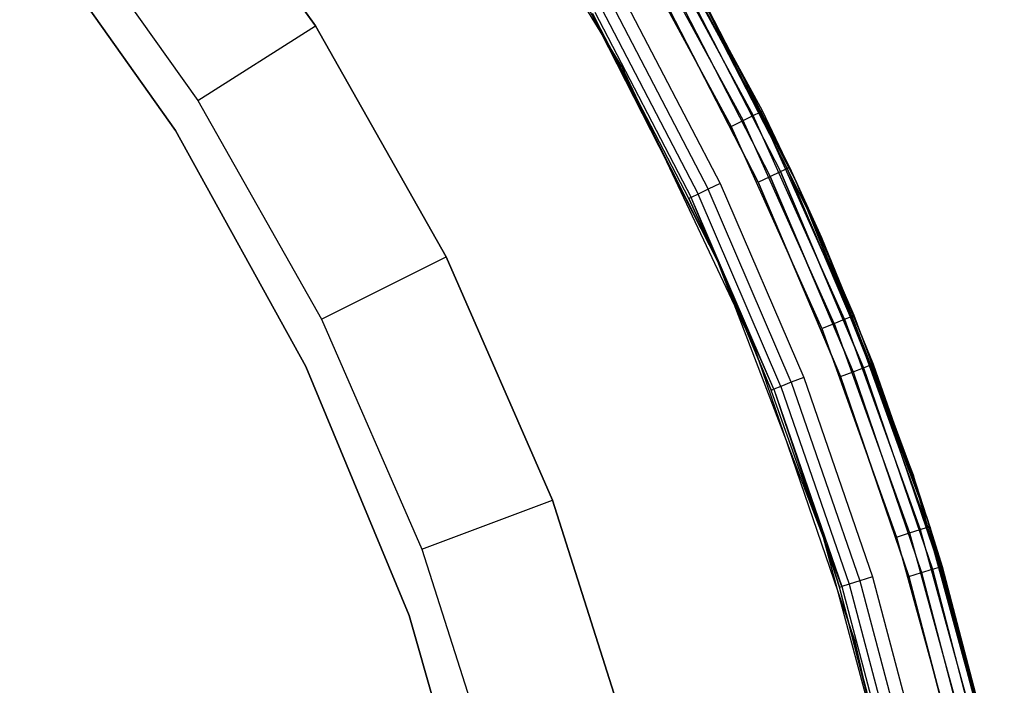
# Model space of a CAD drawing. Extents: x -4.43 to 3.97, y -4.36 to 4.03.
# Tile 27 of 32: x 2.46 to 3.88, y 0.87 to 1.83. Entities that reach past the tile are written whole.
import ezdxf

# ---------------------------------------------------------------- set-up
doc = ezdxf.new("R2010")
doc.units = 0
doc.header["$LTSCALE"] = 2.54
doc.layers.get('0').update_dxf_attribs({"color": 13, "linetype": 'CONTINUOUS'})

# ---------------------------------------------------------------- blocks, each defined once
blk = doc.blocks.new('Z_O_ENIE_CRES_STL_1')
at = {"color": 0}
for p, q in [((8.8342, 1.9276, -5.8), (8.6005, 2.3077, -5.8)), ((8.8342, 1.9276, -0.15), (8.6005, 2.3077, -0.15)), ((8.8342, 1.9276, -5.8), (8.6005, 2.3077, -5.8)), ((8.8342, 1.9276, -0.15), (8.6005, 2.3077, -0.15)), ((8.3943, 1.9858, -7.4939), (8.1736, 2.2963, -7.4939)), ((8.1736, 2.2963, -5.8939), (8.3943, 1.9858, -5.8939)), ((8.1736, 2.2963, -5.8939), (8.3943, 1.9858, -5.8939)), ((8.3943, 1.9858, -7.4939), (8.1736, 2.2963, -7.4939)), ((8.0167, 2.1721, -7.6939), (8.2255, 1.8784, -7.6939)), ((8.0167, 2.1721, -7.6939), (8.2255, 1.8784, -7.6939)), ((8.8711, 2.1653), (9.0841, 1.7635)), ((8.8711, 2.1653), (9.0841, 1.7635)), ((7.9696, 2.151, -5.8), (8.1935, 1.8355, -5.8)), ((8.1935, 1.8355, -6.5), (7.9696, 2.151, -6.5)), ((8.1935, 1.8355, -6.5), (7.9696, 2.151, -6.5)), ((7.9696, 2.151, -5.8), (8.1935, 1.8355, -5.8)), ((8.8699, 2.1388, -5.7854), (9.0231, 1.8571, -5.7854)), ((8.8699, 2.1388, -5.7854), (9.0231, 1.8571, -5.7854)), ((8.8792, 2.1443, -5.7691), (9.0328, 1.8619, -5.7691)), ((8.8792, 2.1443, -5.7691), (9.0328, 1.8619, -5.7691)), ((9.0841, 1.7635), (8.8825, 2.1463, -5.75)), ((9.0841, 1.7635), (8.8825, 2.1463, -5.75)), ((9.0362, 1.8636, -5.75), (8.8825, 2.1463, -5.75)), ((9.0362, 1.8636, -5.75), (8.8825, 2.1463, -5.75)), ((8.856, 2.1305, -5.7962), (9.0086, 1.8499, -5.7962)), ((8.856, 2.1305, -5.7962), (9.0086, 1.8499, -5.7962)), ((8.8395, 2.1207, -5.8), (8.9914, 1.8414, -5.8)), ((8.8395, 2.1207, -5.8), (8.9914, 1.8414, -5.8)), ((8.9275, 2.0687, -5.8), (9.1209, 1.6819, -5.8)), ((9.1209, 1.6819, -6.5), (8.9275, 2.0687, -6.5)), ((8.9275, 2.0687, -5.8), (9.1209, 1.6819, -5.8)), ((9.1209, 1.6819, -6.5), (8.9275, 2.0687, -6.5)), ((8.9316, 2.0537, -6.5309), (9.0718, 1.7811, -6.5309)), ((8.9316, 2.0537, -6.5309), (9.0718, 1.7811, -6.5309)), ((8.9316, 2.0537, -7.9691), (9.0718, 1.7811, -7.9691)), ((8.9316, 2.0537, -7.9691), (9.0718, 1.7811, -7.9691)), ((8.9349, 2.0556, -6.55), (9.0752, 1.7827, -6.55)), ((9.0752, 1.7827, -7.95), (8.9349, 2.0556, -7.95)), ((8.9349, 2.0556, -6.55), (9.0752, 1.7827, -6.55)), ((9.0752, 1.7827, -7.95), (8.9349, 2.0556, -7.95)), ((8.908, 2.0404, -6.5038), (9.0473, 1.7696, -6.5038)), ((8.908, 2.0404, -6.5038), (9.0473, 1.7696, -6.5038)), ((8.908, 2.0404, -7.9962), (9.0473, 1.7696, -7.9962)), ((8.908, 2.0404, -7.9962), (9.0473, 1.7696, -7.9962)), ((8.9222, 2.0484, -6.5146), (9.0619, 1.7765, -6.5146)), ((8.9222, 2.0484, -6.5146), (9.0619, 1.7765, -6.5146)), ((8.9222, 2.0484, -7.9854), (9.0619, 1.7765, -7.9854)), ((8.9222, 2.0484, -7.9854), (9.0619, 1.7765, -7.9854)), ((8.9722, 1.6473, -8), (8.7797, 2.025, -8)), ((8.9722, 1.6473, -8), (8.7797, 2.025, -8)), ((8.8356, 2.0281, -6.5), (8.9756, 1.7594, -6.5)), ((8.8356, 2.0281, -6.5), (8.9756, 1.7594, -6.5)), ((9.0299, 1.7615, -6.5), (8.8913, 2.0311, -6.5)), ((8.8913, 2.0311, -8), (9.0299, 1.7615, -8)), ((9.0299, 1.7615, -6.5), (8.8913, 2.0311, -6.5)), ((8.8913, 2.0311, -8), (9.0299, 1.7615, -8)), ((8.8049, 2.0106, -6.5146), (8.9437, 1.7442, -6.5146)), ((8.8049, 2.0106, -6.5146), (8.9437, 1.7442, -6.5146)), ((8.819, 2.0186, -6.5038), (8.9584, 1.7512, -6.5038)), ((8.819, 2.0186, -6.5038), (8.9584, 1.7512, -6.5038)), ((8.9305, 1.7379, -6.55), (8.7921, 2.0034, -6.55)), ((8.7921, 2.0034, -6.55), (8.9722, 1.6473, -8)), ((8.7921, 2.0034, -6.55), (8.9722, 1.6473, -8)), ((8.9305, 1.7379, -6.55), (8.7921, 2.0034, -6.55)), ((8.7954, 2.0052, -6.5309), (8.9339, 1.7396, -6.5309)), ((8.7954, 2.0052, -6.5309), (8.9339, 1.7396, -6.5309)), ((8.2255, 1.8784, -7.6939), (8.3943, 1.9858, -7.4939)), ((8.2255, 1.8784, -7.6939), (8.3943, 1.9858, -7.4939)), ((8.5819, 1.6542, -7.4939), (8.3943, 1.9858, -7.4939)), ((8.3943, 1.9858, -7.4939), (8.3943, 1.9858, -5.8939)), ((8.3943, 1.9858, -5.8939), (8.5819, 1.6542, -5.8939)), ((8.3943, 1.9858, -7.4939), (8.3943, 1.9858, -5.8939)), ((8.3943, 1.9858, -5.8939), (8.5819, 1.6542, -5.8939)), ((8.5819, 1.6542, -7.4939), (8.3943, 1.9858, -7.4939)), ((9.0246, 1.5241, -5.8), (8.8342, 1.9276, -5.8)), ((9.0246, 1.5241, -0.15), (8.8342, 1.9276, -0.15)), ((8.8342, 1.9276, -0.15), (8.8342, 1.9276, -5.8)), ((9.0246, 1.5241, -5.8), (8.8342, 1.9276, -5.8)), ((8.8342, 1.9276, -0.15), (8.8342, 1.9276, -5.8)), ((9.0246, 1.5241, -0.15), (8.8342, 1.9276, -0.15)), ((8.2255, 1.8784, -7.6939), (8.403, 1.5648, -7.6939)), ((8.2255, 1.8784, -7.6939), (8.403, 1.5648, -7.6939)), ((9.0086, 1.8499, -5.7962), (9.0231, 1.8571, -5.7854)), ((9.0086, 1.8499, -5.7962), (9.0231, 1.8571, -5.7854)), ((9.0231, 1.8571, -5.7854), (9.0328, 1.8619, -5.7691)), ((9.0231, 1.8571, -5.7854), (9.0328, 1.8619, -5.7691)), ((9.1542, 1.5646, -5.7854), (9.0231, 1.8571, -5.7854)), ((9.1542, 1.5646, -5.7854), (9.0231, 1.8571, -5.7854)), ((9.0328, 1.8619, -5.7691), (9.0362, 1.8636, -5.75)), ((9.0328, 1.8619, -5.7691), (9.0362, 1.8636, -5.75)), ((9.0841, 1.7635, -5.75), (9.0328, 1.8619, -5.7691)), ((9.0841, 1.7635, -5.75), (9.0328, 1.8619, -5.7691)), ((9.1643, 1.5686, -5.7691), (9.0328, 1.8619, -5.7691)), ((9.1643, 1.5686, -5.7691), (9.0328, 1.8619, -5.7691)), ((9.0841, 1.7635), (9.0362, 1.8636, -5.75)), ((9.0841, 1.7635, -5.75), (9.0362, 1.8636, -5.75)), ((9.0841, 1.7635), (9.0362, 1.8636, -5.75)), ((9.0841, 1.7635, -5.75), (9.0362, 1.8636, -5.75)), ((8.9914, 1.8414, -5.8), (9.0086, 1.8499, -5.7962)), ((8.9914, 1.8414, -5.8), (9.0086, 1.8499, -5.7962)), ((8.9914, 1.8414, -5.8), (9.1215, 1.5513, -5.8)), ((8.9914, 1.8414, -5.8), (9.1215, 1.5513, -5.8)), ((9.1392, 1.5585, -5.7962), (9.0086, 1.8499, -5.7962)), ((9.1392, 1.5585, -5.7962), (9.0086, 1.8499, -5.7962)), ((8.1935, 1.8355, -5.8), (8.3807, 1.4969, -5.8)), ((8.3807, 1.4969, -6.5), (8.1935, 1.8355, -6.5)), ((8.1935, 1.8355, -6.5), (8.1935, 1.8355, -5.8)), ((8.1935, 1.8355, -6.5), (8.1935, 1.8355, -5.8)), ((8.3807, 1.4969, -6.5), (8.1935, 1.8355, -6.5)), ((8.1935, 1.8355, -5.8), (8.3807, 1.4969, -5.8)), ((9.0752, 1.7827, -6.55), (9.0718, 1.7811, -6.5309)), ((9.0752, 1.7827, -6.55), (9.0718, 1.7811, -6.5309)), ((9.0718, 1.7811, -7.9691), (9.0752, 1.7827, -7.95)), ((9.0718, 1.7811, -7.9691), (9.0752, 1.7827, -7.95)), ((9.0752, 1.7827, -6.55), (9.0752, 1.7827, -7.95)), ((9.0752, 1.7827, -6.55), (9.0752, 1.7827, -7.95)), ((9.0752, 1.7827, -6.55), (9.1209, 1.6819, -6.55)), ((9.1209, 1.6819, -7.95), (9.0752, 1.7827, -7.95)), ((9.0752, 1.7827, -6.55), (9.1209, 1.6819, -6.55)), ((9.1209, 1.6819, -7.95), (9.0752, 1.7827, -7.95)), ((9.0299, 1.7615, -6.5), (9.0473, 1.7696, -6.5038)), ((9.0299, 1.7615, -6.5), (9.0473, 1.7696, -6.5038)), ((9.0299, 1.7615, -8), (9.0473, 1.7696, -7.9962)), ((9.0299, 1.7615, -8), (9.0473, 1.7696, -7.9962)), ((9.0473, 1.7696, -6.5038), (9.0619, 1.7765, -6.5146)), ((9.0473, 1.7696, -6.5038), (9.0619, 1.7765, -6.5146)), ((9.0473, 1.7696, -7.9962), (9.0619, 1.7765, -7.9854)), ((9.0473, 1.7696, -7.9962), (9.0619, 1.7765, -7.9854)), ((9.0473, 1.7696, -6.5038), (9.1664, 1.4893, -6.5038)), ((9.0473, 1.7696, -6.5038), (9.1664, 1.4893, -6.5038)), ((9.1664, 1.4893, -7.9962), (9.0473, 1.7696, -7.9962)), ((9.1664, 1.4893, -7.9962), (9.0473, 1.7696, -7.9962)), ((9.0619, 1.7765, -6.5146), (9.0718, 1.7811, -6.5309)), ((9.0619, 1.7765, -6.5146), (9.0718, 1.7811, -6.5309)), ((9.0619, 1.7765, -7.9854), (9.0718, 1.7811, -7.9691)), ((9.0619, 1.7765, -7.9854), (9.0718, 1.7811, -7.9691)), ((9.0619, 1.7765, -6.5146), (9.1815, 1.4951, -6.5146)), ((9.0619, 1.7765, -6.5146), (9.1815, 1.4951, -6.5146)), ((9.1815, 1.4951, -7.9854), (9.0619, 1.7765, -7.9854)), ((9.1815, 1.4951, -7.9854), (9.0619, 1.7765, -7.9854)), ((9.1209, 1.6819, -6.55), (9.0718, 1.7811, -6.5309)), ((9.0718, 1.7811, -6.5309), (9.1916, 1.499, -6.5309)), ((9.1209, 1.6819, -6.55), (9.0718, 1.7811, -6.5309)), ((9.0718, 1.7811, -6.5309), (9.1916, 1.499, -6.5309)), ((9.1209, 1.6819, -7.95), (9.0718, 1.7811, -7.9691)), ((9.1209, 1.6819, -7.95), (9.0718, 1.7811, -7.9691)), ((9.1916, 1.499, -7.9691), (9.0718, 1.7811, -7.9691)), ((9.1916, 1.499, -7.9691), (9.0718, 1.7811, -7.9691)), ((8.9756, 1.7594, -6.5), (8.9584, 1.7512, -6.5038)), ((8.9756, 1.7594, -6.5), (8.9584, 1.7512, -6.5038)), ((8.9756, 1.7594, -6.5), (9.0955, 1.4811, -6.5)), ((8.9756, 1.7594, -6.5), (9.0955, 1.4811, -6.5)), ((9.1485, 1.4825, -6.5), (9.0299, 1.7615, -6.5)), ((9.0299, 1.7615, -8), (9.1485, 1.4825, -8)), ((9.1485, 1.4825, -6.5), (9.0299, 1.7615, -6.5)), ((9.0299, 1.7615, -8), (9.1485, 1.4825, -8)), ((9.1678, 1.57, -5.75), (9.0841, 1.7635)), ((9.0841, 1.7635), (9.2525, 1.3411)), ((9.1678, 1.57, -5.75), (9.0841, 1.7635)), ((9.1678, 1.57, -5.75), (9.0841, 1.7635, -5.75)), ((9.0841, 1.7635, -5.75), (9.0841, 1.7635)), ((9.0841, 1.7635, -5.75), (9.0841, 1.7635)), ((9.0841, 1.7635), (9.2525, 1.3411)), ((9.1678, 1.57, -5.75), (9.0841, 1.7635, -5.75)), ((9.1643, 1.5686, -5.7691), (9.0841, 1.7635, -5.75)), ((9.1643, 1.5686, -5.7691), (9.0841, 1.7635, -5.75)), ((8.9339, 1.7396, -6.5309), (8.9305, 1.7379, -6.55)), ((8.9339, 1.7396, -6.5309), (8.9305, 1.7379, -6.55)), ((8.9437, 1.7442, -6.5146), (8.9339, 1.7396, -6.5309)), ((8.9437, 1.7442, -6.5146), (8.9339, 1.7396, -6.5309)), ((8.9722, 1.6473, -6.55), (8.9339, 1.7396, -6.5309)), ((8.9722, 1.6473, -6.55), (8.9339, 1.7396, -6.5309)), ((9.0524, 1.4644, -6.5309), (8.9339, 1.7396, -6.5309)), ((9.0524, 1.4644, -6.5309), (8.9339, 1.7396, -6.5309)), ((8.9584, 1.7512, -6.5038), (8.9437, 1.7442, -6.5146)), ((8.9584, 1.7512, -6.5038), (8.9437, 1.7442, -6.5146)), ((9.0625, 1.4683, -6.5146), (8.9437, 1.7442, -6.5146)), ((9.0625, 1.4683, -6.5146), (8.9437, 1.7442, -6.5146)), ((9.0776, 1.4742, -6.5038), (8.9584, 1.7512, -6.5038)), ((9.0776, 1.4742, -6.5038), (8.9584, 1.7512, -6.5038)), ((8.9722, 1.6473, -6.55), (8.9305, 1.7379, -6.55)), ((8.9305, 1.7379, -6.55), (8.9722, 1.6473, -8)), ((8.9305, 1.7379, -6.55), (8.9722, 1.6473, -8)), ((8.9722, 1.6473, -6.55), (8.9305, 1.7379, -6.55)), ((9.1209, 1.6819, -5.8), (9.1209, 1.6819, -6.5)), ((9.1209, 1.6819, -5.8), (9.2734, 1.2773, -5.8)), ((9.2734, 1.2773, -6.5), (9.1209, 1.6819, -6.5)), ((9.1209, 1.6819, -5.8), (9.1209, 1.6819, -6.5)), ((9.1209, 1.6819, -5.8), (9.2734, 1.2773, -5.8)), ((9.2734, 1.2773, -6.5), (9.1209, 1.6819, -6.5)), ((9.1209, 1.6819, -6.55), (9.1209, 1.6819, -7.95)), ((9.1209, 1.6819, -6.55), (9.1209, 1.6819, -7.95)), ((9.1209, 1.6819, -6.55), (9.1952, 1.5004, -6.55)), ((9.1952, 1.5004, -7.95), (9.1209, 1.6819, -7.95)), ((9.1916, 1.499, -6.5309), (9.1209, 1.6819, -6.55)), ((9.1209, 1.6819, -6.55), (9.1952, 1.5004, -6.55)), ((9.1916, 1.499, -6.5309), (9.1209, 1.6819, -6.55)), ((9.1952, 1.5004, -7.95), (9.1209, 1.6819, -7.95)), ((9.1916, 1.499, -7.9691), (9.1209, 1.6819, -7.95)), ((9.1916, 1.499, -7.9691), (9.1209, 1.6819, -7.95)), ((8.403, 1.5648, -7.6939), (8.5819, 1.6542, -7.4939)), ((8.403, 1.5648, -7.6939), (8.5819, 1.6542, -7.4939)), ((8.7345, 1.3052, -7.4939), (8.5819, 1.6542, -7.4939)), ((8.5819, 1.6542, -7.4939), (8.5819, 1.6542, -5.8939)), ((8.5819, 1.6542, -5.8939), (8.7345, 1.3052, -5.8939)), ((8.5819, 1.6542, -7.4939), (8.5819, 1.6542, -5.8939)), ((8.5819, 1.6542, -5.8939), (8.7345, 1.3052, -5.8939)), ((8.7345, 1.3052, -7.4939), (8.5819, 1.6542, -7.4939)), ((9.1241, 1.2515, -8), (8.9722, 1.6473, -8)), ((8.9722, 1.6473, -8), (8.9722, 1.6473, -6.55)), ((8.9722, 1.6473, -8), (8.9722, 1.6473, -6.55)), ((8.9722, 1.6473, -8), (9.0488, 1.463, -6.55)), ((9.0488, 1.463, -6.55), (8.9722, 1.6473, -6.55)), ((8.9722, 1.6473, -8), (9.0488, 1.463, -6.55)), ((9.1241, 1.2515, -8), (8.9722, 1.6473, -8)), ((9.0488, 1.463, -6.55), (8.9722, 1.6473, -6.55)), ((9.0524, 1.4644, -6.5309), (8.9722, 1.6473, -6.55)), ((9.0524, 1.4644, -6.5309), (8.9722, 1.6473, -6.55)), ((9.1678, 1.57, -5.75), (9.1643, 1.5686, -5.7691)), ((9.1678, 1.57, -5.75), (9.1643, 1.5686, -5.7691)), ((9.2525, 1.3411), (9.1678, 1.57, -5.75)), ((9.2525, 1.3411, -5.75), (9.1678, 1.57, -5.75)), ((9.2525, 1.3411), (9.1678, 1.57, -5.75)), ((9.2525, 1.3411, -5.75), (9.1678, 1.57, -5.75)), ((8.403, 1.5648, -7.6939), (8.5473, 1.2346, -7.6939)), ((8.403, 1.5648, -7.6939), (8.5473, 1.2346, -7.6939)), ((9.1215, 1.5513, -5.8), (9.1392, 1.5585, -5.7962)), ((9.1215, 1.5513, -5.8), (9.1392, 1.5585, -5.7962)), ((9.1392, 1.5585, -5.7962), (9.1542, 1.5646, -5.7854)), ((9.1392, 1.5585, -5.7962), (9.1542, 1.5646, -5.7854)), ((9.1392, 1.5585, -5.7962), (9.2472, 1.2579, -5.7962)), ((9.1392, 1.5585, -5.7962), (9.2472, 1.2579, -5.7962)), ((9.1542, 1.5646, -5.7854), (9.1643, 1.5686, -5.7691)), ((9.1542, 1.5646, -5.7854), (9.1643, 1.5686, -5.7691)), ((9.1542, 1.5646, -5.7854), (9.2626, 1.2628, -5.7854)), ((9.1542, 1.5646, -5.7854), (9.2626, 1.2628, -5.7854)), ((9.1643, 1.5686, -5.7691), (9.273, 1.2661, -5.7691)), ((9.1643, 1.5686, -5.7691), (9.273, 1.2661, -5.7691)), ((9.1643, 1.5686, -5.7691), (9.2525, 1.3411, -5.75)), ((9.1643, 1.5686, -5.7691), (9.2525, 1.3411, -5.75)), ((9.1215, 1.5513, -5.8), (9.2289, 1.2521, -5.8)), ((9.1215, 1.5513, -5.8), (9.2289, 1.2521, -5.8)), ((9.1695, 1.102, -5.8), (9.0246, 1.5241, -5.8)), ((9.1695, 1.102, -0.15), (9.0246, 1.5241, -0.15)), ((9.0246, 1.5241, -0.15), (9.0246, 1.5241, -5.8)), ((9.1695, 1.102, -5.8), (9.0246, 1.5241, -5.8)), ((9.0246, 1.5241, -0.15), (9.0246, 1.5241, -5.8)), ((9.1695, 1.102, -0.15), (9.0246, 1.5241, -0.15)), ((9.1815, 1.4951, -6.5146), (9.1916, 1.499, -6.5309)), ((9.1815, 1.4951, -6.5146), (9.1916, 1.499, -6.5309)), ((9.1815, 1.4951, -7.9854), (9.1916, 1.499, -7.9691)), ((9.1815, 1.4951, -7.9854), (9.1916, 1.499, -7.9691)), ((9.1952, 1.5004, -6.55), (9.1916, 1.499, -6.5309)), ((9.1952, 1.5004, -6.55), (9.1916, 1.499, -6.5309)), ((9.1952, 1.5004, -7.95), (9.1916, 1.499, -7.9691)), ((9.1952, 1.5004, -7.95), (9.1916, 1.499, -7.9691)), ((9.2734, 1.2773, -6.55), (9.1916, 1.499, -6.5309)), ((9.1916, 1.499, -6.5309), (9.2906, 1.2089, -6.5309)), ((9.2734, 1.2773, -6.55), (9.1916, 1.499, -6.5309)), ((9.1916, 1.499, -6.5309), (9.2906, 1.2089, -6.5309)), ((9.1916, 1.499, -7.9691), (9.2906, 1.2089, -7.9691)), ((9.1916, 1.499, -7.9691), (9.2906, 1.2089, -7.9691)), ((9.1916, 1.499, -7.9691), (9.2734, 1.2773, -7.95)), ((9.1916, 1.499, -7.9691), (9.2734, 1.2773, -7.95)), ((9.1952, 1.5004, -6.55), (9.1952, 1.5004, -7.95)), ((9.1952, 1.5004, -6.55), (9.1952, 1.5004, -7.95)), ((9.1952, 1.5004, -6.55), (9.2734, 1.2773, -6.55)), ((9.2734, 1.2773, -7.95), (9.1952, 1.5004, -7.95)), ((9.1952, 1.5004, -6.55), (9.2734, 1.2773, -6.55)), ((9.2734, 1.2773, -7.95), (9.1952, 1.5004, -7.95)), ((8.3807, 1.4969, -5.8), (8.5287, 1.1395, -5.8)), ((8.5287, 1.1395, -6.5), (8.3807, 1.4969, -6.5)), ((8.3807, 1.4969, -6.5), (8.3807, 1.4969, -5.8)), ((8.3807, 1.4969, -6.5), (8.3807, 1.4969, -5.8)), ((8.5287, 1.1395, -6.5), (8.3807, 1.4969, -6.5)), ((8.3807, 1.4969, -5.8), (8.5287, 1.1395, -5.8)), ((9.1485, 1.4825, -6.5), (9.1664, 1.4893, -6.5038)), ((9.1485, 1.4825, -6.5), (9.1664, 1.4893, -6.5038)), ((9.1485, 1.4825, -8), (9.1664, 1.4893, -7.9962)), ((9.1485, 1.4825, -8), (9.1664, 1.4893, -7.9962)), ((9.1664, 1.4893, -6.5038), (9.1815, 1.4951, -6.5146)), ((9.1664, 1.4893, -6.5038), (9.1815, 1.4951, -6.5146)), ((9.1664, 1.4893, -7.9962), (9.1815, 1.4951, -7.9854)), ((9.1664, 1.4893, -7.9962), (9.1815, 1.4951, -7.9854)), ((9.1664, 1.4893, -6.5038), (9.2647, 1.2011, -6.5038)), ((9.1664, 1.4893, -6.5038), (9.2647, 1.2011, -6.5038)), ((9.1664, 1.4893, -7.9962), (9.2647, 1.2011, -7.9962)), ((9.1664, 1.4893, -7.9962), (9.2647, 1.2011, -7.9962)), ((9.1815, 1.4951, -6.5146), (9.2802, 1.2058, -6.5146)), ((9.1815, 1.4951, -6.5146), (9.2802, 1.2058, -6.5146)), ((9.1815, 1.4951, -7.9854), (9.2802, 1.2058, -7.9854)), ((9.1815, 1.4951, -7.9854), (9.2802, 1.2058, -7.9854)), ((9.0776, 1.4742, -6.5038), (9.0625, 1.4683, -6.5146)), ((9.0776, 1.4742, -6.5038), (9.0625, 1.4683, -6.5146)), ((9.0955, 1.4811, -6.5), (9.0776, 1.4742, -6.5038)), ((9.0955, 1.4811, -6.5), (9.0776, 1.4742, -6.5038)), ((9.0776, 1.4742, -6.5038), (9.1761, 1.1891, -6.5038)), ((9.0776, 1.4742, -6.5038), (9.1761, 1.1891, -6.5038)), ((9.0955, 1.4811, -6.5), (9.1944, 1.1947, -6.5)), ((9.0955, 1.4811, -6.5), (9.1944, 1.1947, -6.5)), ((9.2464, 1.1956, -6.5), (9.1485, 1.4825, -6.5)), ((9.1485, 1.4825, -8), (9.2464, 1.1956, -8)), ((9.2464, 1.1956, -6.5), (9.1485, 1.4825, -6.5)), ((9.1485, 1.4825, -8), (9.2464, 1.1956, -8)), ((9.0488, 1.463, -6.55), (9.0524, 1.4644, -6.5309)), ((9.0488, 1.463, -6.55), (9.0524, 1.4644, -6.5309)), ((9.1241, 1.2515, -8), (9.0488, 1.463, -6.55)), ((9.1241, 1.2515, -8), (9.0488, 1.463, -6.55)), ((9.1241, 1.2515, -6.55), (9.0488, 1.463, -6.55)), ((9.1241, 1.2515, -6.55), (9.0488, 1.463, -6.55)), ((9.0625, 1.4683, -6.5146), (9.0524, 1.4644, -6.5309)), ((9.0625, 1.4683, -6.5146), (9.0524, 1.4644, -6.5309)), ((9.0524, 1.4644, -6.5309), (9.1502, 1.1812, -6.5309)), ((9.0524, 1.4644, -6.5309), (9.1502, 1.1812, -6.5309)), ((9.0524, 1.4644, -6.5309), (9.1241, 1.2515, -6.55)), ((9.0524, 1.4644, -6.5309), (9.1241, 1.2515, -6.55)), ((9.0625, 1.4683, -6.5146), (9.1606, 1.1844, -6.5146)), ((9.0625, 1.4683, -6.5146), (9.1606, 1.1844, -6.5146)), ((9.2766, 1.2672, -5.75), (9.2525, 1.3411)), ((9.2525, 1.3411), (9.3741, 0.9029)), ((9.2766, 1.2672, -5.75), (9.2525, 1.3411)), ((9.2766, 1.2672, -5.75), (9.2525, 1.3411, -5.75)), ((9.2525, 1.3411, -5.75), (9.2525, 1.3411)), ((9.2525, 1.3411, -5.75), (9.2525, 1.3411)), ((9.2525, 1.3411), (9.3741, 0.9029)), ((9.2766, 1.2672, -5.75), (9.2525, 1.3411, -5.75)), ((9.273, 1.2661, -5.7691), (9.2525, 1.3411, -5.75)), ((9.273, 1.2661, -5.7691), (9.2525, 1.3411, -5.75)), ((8.5473, 1.2346, -7.6939), (8.7345, 1.3052, -7.4939)), ((8.5473, 1.2346, -7.6939), (8.7345, 1.3052, -7.4939)), ((8.8503, 0.9423, -7.4939), (8.7345, 1.3052, -7.4939)), ((8.7345, 1.3052, -7.4939), (8.7345, 1.3052, -5.8939)), ((8.7345, 1.3052, -5.8939), (8.8503, 0.9423, -5.8939)), ((8.7345, 1.3052, -7.4939), (8.7345, 1.3052, -5.8939)), ((8.7345, 1.3052, -5.8939), (8.8503, 0.9423, -5.8939)), ((8.8503, 0.9423, -7.4939), (8.7345, 1.3052, -7.4939)), ((9.2734, 1.2773, -5.8), (9.2734, 1.2773, -6.5)), ((9.2734, 1.2773, -5.8), (9.3835, 0.8591, -5.8)), ((9.3835, 0.8591, -6.5), (9.2734, 1.2773, -6.5)), ((9.2734, 1.2773, -5.8), (9.2734, 1.2773, -6.5)), ((9.2734, 1.2773, -5.8), (9.3835, 0.8591, -5.8)), ((9.3835, 0.8591, -6.5), (9.2734, 1.2773, -6.5)), ((9.2734, 1.2773, -6.55), (9.2734, 1.2773, -7.95)), ((9.2734, 1.2773, -6.55), (9.2734, 1.2773, -7.95)), ((9.2734, 1.2773, -6.55), (9.2942, 1.21, -6.55)), ((9.2942, 1.21, -7.95), (9.2734, 1.2773, -7.95)), ((9.2734, 1.2773, -6.55), (9.2942, 1.21, -6.55)), ((9.2734, 1.2773, -6.55), (9.2906, 1.2089, -6.5309)), ((9.2734, 1.2773, -6.55), (9.2906, 1.2089, -6.5309)), ((9.2942, 1.21, -7.95), (9.2734, 1.2773, -7.95)), ((9.2906, 1.2089, -7.9691), (9.2734, 1.2773, -7.95)), ((9.2906, 1.2089, -7.9691), (9.2734, 1.2773, -7.95)), ((9.2472, 1.2579, -5.7962), (9.2626, 1.2628, -5.7854)), ((9.2472, 1.2579, -5.7962), (9.2626, 1.2628, -5.7854)), ((9.2626, 1.2628, -5.7854), (9.273, 1.2661, -5.7691)), ((9.2626, 1.2628, -5.7854), (9.273, 1.2661, -5.7691)), ((9.2626, 1.2628, -5.7854), (9.3476, 0.9536, -5.7854)), ((9.2626, 1.2628, -5.7854), (9.3476, 0.9536, -5.7854)), ((9.2766, 1.2672, -5.75), (9.273, 1.2661, -5.7691)), ((9.2766, 1.2672, -5.75), (9.273, 1.2661, -5.7691)), ((9.273, 1.2661, -5.7691), (9.3581, 0.9561, -5.7691)), ((9.273, 1.2661, -5.7691), (9.3581, 0.9561, -5.7691)), ((9.3618, 0.957, -5.75), (9.2766, 1.2672, -5.75)), ((9.2766, 1.2672, -5.75), (9.3741, 0.9029)), ((9.2766, 1.2672, -5.75), (9.3741, 0.9029)), ((9.3618, 0.957, -5.75), (9.2766, 1.2672, -5.75)), ((9.2338, 0.842, -8), (9.1241, 1.2515, -8)), ((9.1241, 1.2515, -8), (9.1241, 1.2515, -6.55)), ((9.1241, 1.2515, -8), (9.1241, 1.2515, -6.55)), ((9.1241, 1.2515, -8), (9.1466, 1.1801, -6.55)), ((9.1466, 1.1801, -6.55), (9.1241, 1.2515, -6.55)), ((9.1241, 1.2515, -8), (9.1466, 1.1801, -6.55)), ((9.2338, 0.842, -8), (9.1241, 1.2515, -8)), ((9.1466, 1.1801, -6.55), (9.1241, 1.2515, -6.55)), ((9.1502, 1.1812, -6.5309), (9.1241, 1.2515, -6.55)), ((9.1502, 1.1812, -6.5309), (9.1241, 1.2515, -6.55)), ((9.2289, 1.2521, -5.8), (9.2472, 1.2579, -5.7962)), ((9.2289, 1.2521, -5.8), (9.2472, 1.2579, -5.7962)), ((9.2289, 1.2521, -5.8), (9.3132, 0.9456, -5.8)), ((9.2289, 1.2521, -5.8), (9.3132, 0.9456, -5.8)), ((9.2472, 1.2579, -5.7962), (9.3318, 0.95, -5.7962)), ((9.2472, 1.2579, -5.7962), (9.3318, 0.95, -5.7962)), ((8.5473, 1.2346, -7.6939), (8.6569, 0.8913, -7.6939)), ((8.5473, 1.2346, -7.6939), (8.6569, 0.8913, -7.6939)), ((9.2647, 1.2011, -6.5038), (9.2802, 1.2058, -6.5146)), ((9.2647, 1.2011, -6.5038), (9.2802, 1.2058, -6.5146)), ((9.2647, 1.2011, -7.9962), (9.2802, 1.2058, -7.9854)), ((9.2647, 1.2011, -7.9962), (9.2802, 1.2058, -7.9854)), ((9.2802, 1.2058, -6.5146), (9.2906, 1.2089, -6.5309)), ((9.2802, 1.2058, -6.5146), (9.2906, 1.2089, -6.5309)), ((9.2802, 1.2058, -7.9854), (9.2906, 1.2089, -7.9691)), ((9.2802, 1.2058, -7.9854), (9.2906, 1.2089, -7.9691)), ((9.2802, 1.2058, -6.5146), (9.3575, 0.91, -6.5146)), ((9.2802, 1.2058, -6.5146), (9.3575, 0.91, -6.5146)), ((9.2802, 1.2058, -7.9854), (9.3575, 0.91, -7.9854)), ((9.2802, 1.2058, -7.9854), (9.3575, 0.91, -7.9854)), ((9.2942, 1.21, -6.55), (9.2906, 1.2089, -6.5309)), ((9.2942, 1.21, -6.55), (9.2906, 1.2089, -6.5309)), ((9.2942, 1.21, -7.95), (9.2906, 1.2089, -7.9691)), ((9.2942, 1.21, -7.95), (9.2906, 1.2089, -7.9691)), ((9.2906, 1.2089, -6.5309), (9.3681, 0.9124, -6.5309)), ((9.2906, 1.2089, -6.5309), (9.3681, 0.9124, -6.5309)), ((9.2906, 1.2089, -7.9691), (9.3681, 0.9124, -7.9691)), ((9.2906, 1.2089, -7.9691), (9.3681, 0.9124, -7.9691)), ((9.2942, 1.21, -6.55), (9.2942, 1.21, -7.95)), ((9.2942, 1.21, -6.55), (9.2942, 1.21, -7.95)), ((9.2942, 1.21, -6.55), (9.3718, 0.9132, -6.55)), ((9.3718, 0.9132, -7.95), (9.2942, 1.21, -7.95)), ((9.2942, 1.21, -6.55), (9.3718, 0.9132, -6.55)), ((9.3718, 0.9132, -7.95), (9.2942, 1.21, -7.95)), ((9.1761, 1.1891, -6.5038), (9.1606, 1.1844, -6.5146)), ((9.1761, 1.1891, -6.5038), (9.1606, 1.1844, -6.5146)), ((9.1944, 1.1947, -6.5), (9.1761, 1.1891, -6.5038)), ((9.1944, 1.1947, -6.5), (9.1761, 1.1891, -6.5038)), ((9.1761, 1.1891, -6.5038), (9.2533, 0.8976, -6.5038)), ((9.1761, 1.1891, -6.5038), (9.2533, 0.8976, -6.5038)), ((9.1944, 1.1947, -6.5), (9.2719, 0.9018, -6.5)), ((9.1944, 1.1947, -6.5), (9.2719, 0.9018, -6.5)), ((9.2464, 1.1956, -6.5), (9.2647, 1.2011, -6.5038)), ((9.2464, 1.1956, -6.5), (9.2647, 1.2011, -6.5038)), ((9.2464, 1.1956, -8), (9.2647, 1.2011, -7.9962)), ((9.2464, 1.1956, -8), (9.2647, 1.2011, -7.9962)), ((9.323, 0.9023, -6.5), (9.2464, 1.1956, -6.5)), ((9.2464, 1.1956, -8), (9.323, 0.9023, -8)), ((9.323, 0.9023, -6.5), (9.2464, 1.1956, -6.5)), ((9.2464, 1.1956, -8), (9.323, 0.9023, -8)), ((9.2647, 1.2011, -6.5038), (9.3417, 0.9065, -6.5038)), ((9.2647, 1.2011, -6.5038), (9.3417, 0.9065, -6.5038)), ((9.2647, 1.2011, -7.9962), (9.3417, 0.9065, -7.9962)), ((9.2647, 1.2011, -7.9962), (9.3417, 0.9065, -7.9962)), ((9.1466, 1.1801, -6.55), (9.1502, 1.1812, -6.5309)), ((9.1466, 1.1801, -6.55), (9.1502, 1.1812, -6.5309)), ((9.2338, 0.842, -8), (9.1466, 1.1801, -6.55)), ((9.2338, 0.842, -8), (9.1466, 1.1801, -6.55)), ((9.2231, 0.8908, -6.55), (9.1466, 1.1801, -6.55)), ((9.2231, 0.8908, -6.55), (9.1466, 1.1801, -6.55)), ((9.1606, 1.1844, -6.5146), (9.1502, 1.1812, -6.5309)), ((9.1606, 1.1844, -6.5146), (9.1502, 1.1812, -6.5309)), ((9.1502, 1.1812, -6.5309), (9.2269, 0.8916, -6.5309)), ((9.1502, 1.1812, -6.5309), (9.2269, 0.8916, -6.5309)), ((9.1606, 1.1844, -6.5146), (9.2374, 0.894, -6.5146)), ((9.1606, 1.1844, -6.5146), (9.2374, 0.894, -6.5146)), ((8.5287, 1.1395, -5.8), (8.6358, 0.7677, -5.8)), ((8.6358, 0.7677, -6.5), (8.5287, 1.1395, -6.5)), ((8.5287, 1.1395, -6.5), (8.5287, 1.1395, -5.8)), ((8.5287, 1.1395, -6.5), (8.5287, 1.1395, -5.8)), ((8.6358, 0.7677, -6.5), (8.5287, 1.1395, -6.5)), ((8.5287, 1.1395, -5.8), (8.6358, 0.7677, -5.8)), ((9.2671, 0.6666, -5.8), (9.1695, 1.102, -5.8)), ((9.2671, 0.6666, -0.15), (9.1695, 1.102, -0.15)), ((9.1695, 1.102, -0.15), (9.1695, 1.102, -5.8)), ((9.2671, 0.6666, -5.8), (9.1695, 1.102, -5.8)), ((9.1695, 1.102, -0.15), (9.1695, 1.102, -5.8)), ((9.2671, 0.6666, -0.15), (9.1695, 1.102, -0.15))]:
    blk.add_line(p, q, dxfattribs=at)

msp = doc.modelspace()

# ---------------------------------------------------------------- block references
at = {"color": 0}
msp.add_blockref('Z_O_ENIE_CRES_STL_1', (-5.5067, -0.1662, 4.3834), dxfattribs=at)

doc.saveas('drawing.dxf')
